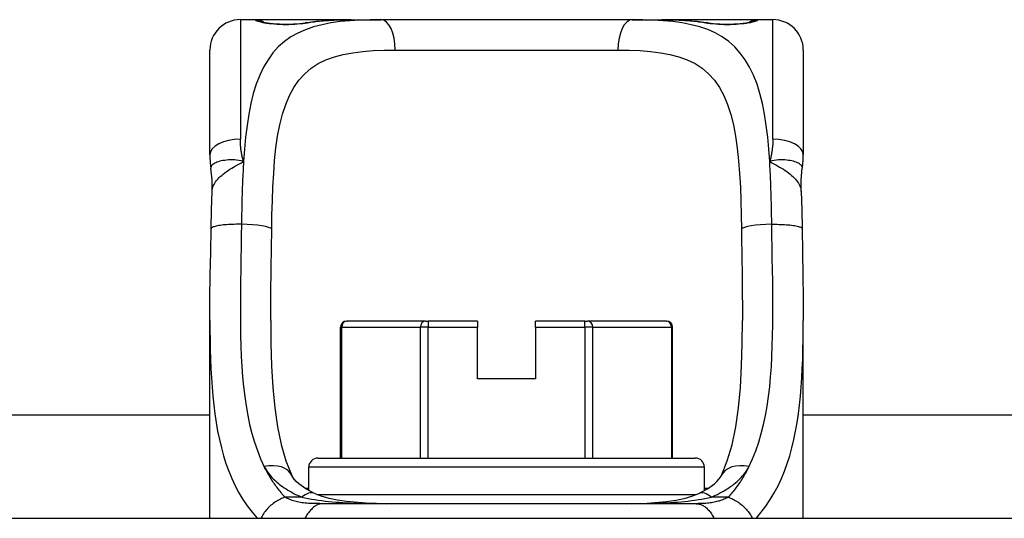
# Model space of a CAD drawing. Header units: inches. Extents: x 20 to 683, y 61 to 320.
# Tile 9 of 256: x 55.619 to 56.893, y 61.984 to 62.629. Entities that reach past the tile are written whole.
import ezdxf

# ---------------------------------------------------------------- set-up
doc = ezdxf.new("R2010")
doc.units = ezdxf.units.IN
doc.header["$MEASUREMENT"] = 0
doc.layers.add('Visible Edges(ANSI)', color=7, linetype='Continuous', lineweight=25)
doc.layers.add('Visible Tangent Edges(ANSI)', color=7, linetype='Continuous', lineweight=25)

msp = doc.modelspace()

# ---------------------------------------------------------------- linework, layer by layer
at = {"layer": 'Visible Edges(ANSI)'}
for p, q in [((55.9245, 62.6285), (55.9049, 62.6285)), ((56.0484, 62.6285), (55.9245, 62.6285)), ((56.0484, 62.6285), (56.0867, 62.6285)), ((56.412, 62.6285), (56.0867, 62.6285)), ((56.412, 62.6285), (56.4503, 62.6285)), ((56.5741, 62.6285), (56.4503, 62.6285)), ((56.5938, 62.6285), (56.5741, 62.6285)), ((55.8655, 62.4538), (55.8655, 62.5892)), ((56.6332, 62.5892), (56.6332, 62.4538)), ((55.8655, 61.9836), (55.8655, 62.2396)), ((56.0345, 62.0616), (56.0345, 62.2309)), ((56.0424, 62.2388), (56.0429, 62.2388)), ((56.1446, 62.2388), (56.0429, 62.2388)), ((56.1446, 62.2388), (56.148, 62.2388)), ((56.2119, 62.2388), (56.148, 62.2388)), ((56.2119, 62.2388), (56.2119, 62.2309)), ((56.2119, 62.164), (56.2119, 62.2309)), ((56.3507, 62.2388), (56.2867, 62.2388)), ((56.2867, 62.2309), (56.2867, 62.2388)), ((56.2867, 62.2309), (56.2867, 62.164)), ((56.3507, 62.2388), (56.3541, 62.2388)), ((56.4558, 62.2388), (56.3541, 62.2388)), ((56.4558, 62.2388), (56.4563, 62.2388)), ((56.4641, 62.0616), (56.4641, 62.2309)), ((56.6332, 61.9836), (56.6332, 62.2396)), ((56.2867, 62.164), (56.2119, 62.164)), ((46.8122, 62.1176), (55.8655, 62.1176)), ((56.6332, 62.1176), (65.6865, 62.1176)), ((56.0052, 62.0616), (56.4934, 62.0616)), ((55.9934, 62.0195), (55.9934, 62.0498)), ((56.5052, 62.0195), (56.5052, 62.0498)), ((56.4948, 62.0025), (56.0104, 62.0025)), ((65.2068, 61.9836), (47.2918, 61.9836))]:
    msp.add_line(p, q, dxfattribs=at)
at = {"layer": 'Visible Edges(ANSI)', "flags": 128}
for points in [[(55.9325, 62.626), (55.9331, 62.6258), (55.9348, 62.6254), (55.94, 62.6245), (55.9472, 62.6236), (55.9556, 62.623), (55.9646, 62.6228), (55.9736, 62.6231), (55.9818, 62.6237), (55.9887, 62.6246)], [(55.9887, 62.6246), (56.0029, 62.6265), (56.0177, 62.6277), (56.0328, 62.6283), (56.0484, 62.6285)], [(56.4503, 62.6285), (56.4659, 62.6283), (56.481, 62.6277), (56.4958, 62.6265), (56.51, 62.6246)], [(56.51, 62.6246), (56.5169, 62.6237), (56.5252, 62.6231), (56.5341, 62.6228), (56.5432, 62.623), (56.5515, 62.6236), (56.5587, 62.6245), (56.5639, 62.6254), (56.5656, 62.6258), (56.5662, 62.626)], [(55.8655, 62.4538), (55.8655, 62.4531), (55.8655, 62.4524), (55.8655, 62.4517), (55.8655, 62.4509), (55.8655, 62.4502), (55.8656, 62.4495), (55.8656, 62.4488), (55.8656, 62.4481), (55.8657, 62.4474), (55.8657, 62.4467), (55.8657, 62.446), (55.8658, 62.4452), (55.8658, 62.4445), (55.8659, 62.4438), (55.866, 62.4431), (55.866, 62.4424), (55.8661, 62.4416), (55.8662, 62.4409), (55.8663, 62.4402), (55.8664, 62.4395), (55.8664, 62.4387), (55.8665, 62.438), (55.8666, 62.4373), (55.8667, 62.4366)], [(56.6319, 62.4366), (56.632, 62.4373), (56.6321, 62.438), (56.6322, 62.4387), (56.6323, 62.4395), (56.6324, 62.4402), (56.6325, 62.4409), (56.6326, 62.4416), (56.6326, 62.4424), (56.6327, 62.4431), (56.6328, 62.4438), (56.6328, 62.4445), (56.6329, 62.4452), (56.6329, 62.446), (56.633, 62.4467), (56.633, 62.4474), (56.6331, 62.4481), (56.6331, 62.4488), (56.6331, 62.4495), (56.6331, 62.4502), (56.6332, 62.4509), (56.6332, 62.4517), (56.6332, 62.4524), (56.6332, 62.4531), (56.6332, 62.4538)], [(55.8683, 62.4063), (55.8682, 62.4215), (55.8667, 62.4366)], [(56.6304, 62.4063), (56.6304, 62.4215), (56.6319, 62.4366)], [(55.8669, 62.3582), (55.8674, 62.3825), (55.8683, 62.4063)], [(56.6304, 62.4063), (56.6312, 62.3825), (56.6317, 62.3582)], [(55.8655, 62.2396), (55.8656, 62.2686), (55.866, 62.2981), (55.8665, 62.328), (55.8669, 62.3582)], [(56.6317, 62.3582), (56.6322, 62.328), (56.6327, 62.2981), (56.6331, 62.2686), (56.6332, 62.2396)], [(55.9442, 62.2396), (55.9444, 62.2097), (55.9452, 62.1807), (55.9468, 62.153), (55.9493, 62.1267), (55.9528, 62.102), (55.9577, 62.0789), (55.9639, 62.0579), (55.9715, 62.0389)], [(56.5272, 62.0389), (56.5348, 62.0578), (56.541, 62.0788), (56.5458, 62.1019), (56.5494, 62.1267), (56.5519, 62.153), (56.5534, 62.1807), (56.5542, 62.2096), (56.5545, 62.2396)], [(56.0008, 62.0158), (55.9895, 62.0218), (55.9806, 62.0281), (55.9772, 62.0312), (55.9746, 62.0342), (55.9727, 62.0368), (55.9715, 62.0389)], [(56.4979, 62.0158), (56.5092, 62.0218), (56.5181, 62.0281), (56.5215, 62.0312), (56.5241, 62.0342), (56.526, 62.0368), (56.5272, 62.0389)], [(56.0944, 62.0025), (56.0675, 62.0031), (56.0423, 62.0053), (56.0306, 62.007), (56.0197, 62.0094), (56.0096, 62.0123), (56.0008, 62.0158)], [(56.4043, 62.0025), (56.4312, 62.0031), (56.4564, 62.0053), (56.4681, 62.0071), (56.4791, 62.0094), (56.4891, 62.0123), (56.4979, 62.0158)]]:
    msp.add_lwpolyline(points, dxfattribs=at)
at = {"layer": 'Visible Edges(ANSI)'}
for centre, radius, start, end in [((55.9049, 62.5892), 0.0394, 90, 180), ((55.9245, 62.6088), 0.0197, 56.88, 90), ((56.5741, 62.6088), 0.0197, 90, 123.12), ((56.5938, 62.5892), 0.0394, 0, 90), ((56.0424, 62.2309), 0.00787, 90, 180), ((56.4563, 62.2309), 0.00787, 0, 90), ((56.0052, 62.0498), 0.0118, 90, 180), ((56.4934, 62.0498), 0.0118, 0, 90)]:
    msp.add_arc(centre, radius, start, end, dxfattribs=at)
at = {"layer": 'Visible Tangent Edges(ANSI)'}
for p, q in [((55.9049, 62.6285), (55.9049, 62.4738)), ((55.9245, 62.6279), (55.9245, 62.6285)), ((56.5741, 62.6285), (56.5741, 62.6279)), ((56.5938, 62.4738), (56.5938, 62.6285)), ((56.1053, 62.5892), (56.3934, 62.5892)), ((56.0361, 62.2309), (56.0345, 62.2309)), ((56.0361, 62.0616), (56.0361, 62.2309)), ((56.0361, 62.2309), (56.1377, 62.2309)), ((56.148, 62.2309), (56.1377, 62.2309)), ((56.1377, 62.2309), (56.1377, 62.0616)), ((56.148, 62.2388), (56.148, 62.2309)), ((56.148, 62.0616), (56.148, 62.2309)), ((56.148, 62.2309), (56.2119, 62.2309)), ((56.2867, 62.2309), (56.3507, 62.2309)), ((56.3507, 62.2309), (56.3507, 62.2388)), ((56.361, 62.2309), (56.3507, 62.2309)), ((56.3507, 62.2309), (56.3507, 62.0616)), ((56.361, 62.0616), (56.361, 62.2309)), ((56.361, 62.2309), (56.4626, 62.2309)), ((56.4641, 62.2309), (56.4626, 62.2309)), ((56.4626, 62.2309), (56.4626, 62.0616)), ((56.5052, 62.0498), (55.9934, 62.0498)), ((55.9934, 62.0222), (55.9887, 62.0222)), ((56.004, 62.0144), (56.4946, 62.0144)), ((56.51, 62.0222), (56.5052, 62.0222)), ((55.9844, 62.0109), (55.9627, 62.0109)), ((56.536, 62.0109), (56.5143, 62.0109))]:
    msp.add_line(p, q, dxfattribs=at)
at = {"layer": 'Visible Tangent Edges(ANSI)', "flags": 128}
for points in [[(56.0867, 62.6285), (56.073, 62.6284), (56.0597, 62.628), (56.0467, 62.6272), (56.0342, 62.626), (56.0221, 62.6243), (56.0106, 62.622), (55.9996, 62.6192), (55.9892, 62.6156), (55.9794, 62.6113), (55.9702, 62.6063), (55.9618, 62.6003), (55.954, 62.5934), (55.947, 62.5855), (55.9407, 62.5768), (55.935, 62.5671), (55.9299, 62.5566), (55.9255, 62.5453), (55.9216, 62.5331), (55.9184, 62.5201), (55.9157, 62.5063), (55.9135, 62.4919), (55.9116, 62.4768), (55.9102, 62.4612), (55.909, 62.445)], [(55.9245, 62.6279), (55.9247, 62.6276), (55.9253, 62.6273), (55.9262, 62.6269), (55.9275, 62.6265), (55.9292, 62.626), (55.9312, 62.6256), (55.9335, 62.6251), (55.9361, 62.6246), (55.9389, 62.6242), (55.942, 62.6238), (55.9453, 62.6234), (55.9488, 62.6231), (55.9525, 62.6228), (55.9563, 62.6226), (55.9601, 62.6225), (55.9639, 62.6224), (55.9678, 62.6225), (55.9716, 62.6226), (55.9754, 62.6228), (55.979, 62.6231), (55.9825, 62.6234), (55.9858, 62.6238), (55.9889, 62.6242), (55.9918, 62.6246)], [(55.9918, 62.6246), (55.9939, 62.625), (55.9961, 62.6253), (55.9983, 62.6256), (56.0005, 62.6259), (56.0027, 62.6262), (56.005, 62.6265), (56.0072, 62.6267), (56.0095, 62.6269), (56.0118, 62.6271), (56.0142, 62.6273), (56.0165, 62.6275), (56.0189, 62.6277), (56.0212, 62.6278), (56.0236, 62.628), (56.026, 62.6281), (56.0284, 62.6282), (56.0309, 62.6283), (56.0333, 62.6283), (56.0358, 62.6284), (56.0383, 62.6284), (56.0408, 62.6285), (56.0433, 62.6285), (56.0458, 62.6285), (56.0484, 62.6285)], [(56.5897, 62.445), (56.5885, 62.4611), (56.5871, 62.4767), (56.5852, 62.4918), (56.583, 62.5062), (56.5803, 62.52), (56.5771, 62.5331), (56.5733, 62.5453), (56.5688, 62.5566), (56.5637, 62.5671), (56.558, 62.5767), (56.5516, 62.5854), (56.5446, 62.5933), (56.5369, 62.6002), (56.5284, 62.6062), (56.5193, 62.6114), (56.5096, 62.6157), (56.4992, 62.6192), (56.4882, 62.6221), (56.4766, 62.6243), (56.4646, 62.626), (56.4521, 62.6272), (56.4391, 62.628), (56.4257, 62.6284), (56.412, 62.6285)], [(56.4503, 62.6285), (56.4529, 62.6285), (56.4554, 62.6285), (56.4579, 62.6285), (56.4604, 62.6284), (56.4629, 62.6284), (56.4653, 62.6283), (56.4678, 62.6283), (56.4702, 62.6282), (56.4727, 62.6281), (56.4751, 62.628), (56.4775, 62.6278), (56.4798, 62.6277), (56.4822, 62.6275), (56.4845, 62.6273), (56.4869, 62.6271), (56.4892, 62.6269), (56.4914, 62.6267), (56.4937, 62.6265), (56.496, 62.6262), (56.4982, 62.6259), (56.5004, 62.6256), (56.5026, 62.6253), (56.5048, 62.625), (56.5069, 62.6246)], [(56.5069, 62.6246), (56.5098, 62.6242), (56.5129, 62.6238), (56.5162, 62.6234), (56.5197, 62.6231), (56.5234, 62.6228), (56.5271, 62.6226), (56.531, 62.6225), (56.5348, 62.6224), (56.5387, 62.6225), (56.5425, 62.6226), (56.5463, 62.6228), (56.5499, 62.6231), (56.5534, 62.6234), (56.5567, 62.6238), (56.5598, 62.6242), (56.5627, 62.6247), (56.5652, 62.6251), (56.5675, 62.6256), (56.5695, 62.626), (56.5711, 62.6265), (56.5724, 62.6269), (56.5734, 62.6273), (56.5739, 62.6276), (56.5741, 62.6279)], [(55.9455, 62.3576), (55.9458, 62.3761), (55.9463, 62.3944), (55.947, 62.4123), (55.948, 62.4297), (55.9492, 62.4466), (55.9509, 62.4627), (55.9531, 62.4781), (55.9559, 62.4927), (55.9593, 62.5063), (55.9635, 62.519), (55.9684, 62.5305), (55.9741, 62.541), (55.9807, 62.5504), (55.9881, 62.5586), (55.9964, 62.5657), (56.0055, 62.5717), (56.0156, 62.5766), (56.0265, 62.5805), (56.0381, 62.5835), (56.0504, 62.5858), (56.0633, 62.5874), (56.0768, 62.5885), (56.0908, 62.589), (56.1053, 62.5892)], [(56.3934, 62.5892), (56.4079, 62.589), (56.422, 62.5885), (56.4355, 62.5874), (56.4484, 62.5858), (56.4607, 62.5836), (56.4723, 62.5805), (56.4831, 62.5766), (56.4932, 62.5717), (56.5023, 62.5657), (56.5106, 62.5585), (56.5181, 62.5502), (56.5246, 62.5409), (56.5304, 62.5304), (56.5353, 62.5188), (56.5395, 62.5061), (56.5429, 62.4924), (56.5456, 62.4778), (56.5478, 62.4624), (56.5495, 62.4462), (56.5508, 62.4294), (56.5518, 62.4121), (56.5524, 62.3943), (56.5529, 62.3761), (56.5532, 62.3576)], [(55.909, 62.445), (55.9086, 62.4462), (55.9083, 62.4474), (55.908, 62.4486), (55.9077, 62.4498), (55.9074, 62.451), (55.9072, 62.4522), (55.9069, 62.4534), (55.9067, 62.4546), (55.9064, 62.4558), (55.9062, 62.457), (55.906, 62.4583), (55.9059, 62.4595), (55.9057, 62.4607), (55.9055, 62.4619), (55.9054, 62.4631), (55.9053, 62.4643), (55.9052, 62.4655), (55.9051, 62.4667), (55.905, 62.4679), (55.905, 62.4691), (55.9049, 62.4703), (55.9049, 62.4714), (55.9049, 62.4726), (55.9049, 62.4738)], [(56.5938, 62.4738), (56.5938, 62.4726), (56.5938, 62.4714), (56.5938, 62.4703), (56.5937, 62.4691), (56.5937, 62.4679), (56.5936, 62.4667), (56.5935, 62.4655), (56.5934, 62.4643), (56.5933, 62.4631), (56.5931, 62.4619), (56.593, 62.4607), (56.5928, 62.4595), (56.5926, 62.4583), (56.5925, 62.457), (56.5922, 62.4558), (56.592, 62.4546), (56.5918, 62.4534), (56.5915, 62.4522), (56.5913, 62.451), (56.591, 62.4498), (56.5907, 62.4486), (56.5904, 62.4474), (56.59, 62.4462), (56.5897, 62.445)], [(55.909, 62.445), (55.906, 62.4458), (55.903, 62.4464), (55.9001, 62.4468), (55.8973, 62.4471), (55.8946, 62.4472), (55.892, 62.4472), (55.8894, 62.4471), (55.8869, 62.4469), (55.8846, 62.4466), (55.8823, 62.4463), (55.8802, 62.4459), (55.8782, 62.4454), (55.8763, 62.4448), (55.8746, 62.4442), (55.8731, 62.4436), (55.8716, 62.4429), (55.8704, 62.4422), (55.8693, 62.4414), (55.8685, 62.4406), (55.8678, 62.4398), (55.8672, 62.439), (55.8669, 62.4382), (55.8667, 62.4374), (55.8667, 62.4366)], [(56.6319, 62.4366), (56.632, 62.4374), (56.6318, 62.4382), (56.6315, 62.439), (56.6309, 62.4398), (56.6302, 62.4406), (56.6293, 62.4414), (56.6283, 62.4422), (56.627, 62.4429), (56.6256, 62.4436), (56.6241, 62.4442), (56.6224, 62.4448), (56.6205, 62.4454), (56.6185, 62.4459), (56.6164, 62.4463), (56.6141, 62.4466), (56.6117, 62.4469), (56.6093, 62.4471), (56.6067, 62.4472), (56.6041, 62.4472), (56.6013, 62.4471), (56.5985, 62.4468), (56.5957, 62.4464), (56.5927, 62.4458), (56.5897, 62.445)], [(55.8683, 62.4063), (55.8685, 62.4081), (55.8688, 62.4099), (55.8693, 62.4117), (55.8699, 62.4135), (55.8708, 62.4152), (55.8717, 62.417), (55.8729, 62.4187), (55.8742, 62.4205), (55.8756, 62.4222), (55.8771, 62.4239), (55.8788, 62.4256), (55.8807, 62.4272), (55.8826, 62.4288), (55.8846, 62.4304), (55.8868, 62.432), (55.889, 62.4335), (55.8913, 62.435), (55.8937, 62.4365), (55.8962, 62.4379), (55.8987, 62.4394), (55.9012, 62.4408), (55.9038, 62.4422), (55.9064, 62.4436), (55.909, 62.445)], [(55.909, 62.445), (55.9088, 62.4418), (55.9086, 62.4385), (55.9084, 62.4353), (55.9083, 62.432), (55.9081, 62.4287), (55.9079, 62.4254), (55.9078, 62.4221), (55.9077, 62.4187), (55.9075, 62.4154), (55.9074, 62.412), (55.9073, 62.4086), (55.9072, 62.4052), (55.9071, 62.4018), (55.907, 62.3984), (55.9069, 62.395), (55.9068, 62.3915), (55.9067, 62.3881), (55.9067, 62.3847), (55.9066, 62.3812), (55.9065, 62.3778), (55.9065, 62.3743), (55.9064, 62.3708), (55.9064, 62.3673), (55.9063, 62.3639)], [(56.5897, 62.445), (56.5923, 62.4436), (56.5949, 62.4422), (56.5975, 62.4408), (56.6, 62.4394), (56.6025, 62.4379), (56.605, 62.4365), (56.6074, 62.435), (56.6097, 62.4335), (56.6119, 62.432), (56.6141, 62.4304), (56.6161, 62.4288), (56.618, 62.4272), (56.6198, 62.4256), (56.6215, 62.4239), (56.6231, 62.4222), (56.6245, 62.4205), (56.6258, 62.4187), (56.627, 62.417), (56.6279, 62.4152), (56.6287, 62.4135), (56.6294, 62.4117), (56.6299, 62.4099), (56.6302, 62.4081), (56.6304, 62.4063)], [(56.5924, 62.3639), (56.5923, 62.3674), (56.5923, 62.3709), (56.5922, 62.3743), (56.5922, 62.3778), (56.5921, 62.3813), (56.592, 62.3847), (56.592, 62.3882), (56.5919, 62.3916), (56.5918, 62.395), (56.5917, 62.3985), (56.5916, 62.4019), (56.5915, 62.4053), (56.5914, 62.4087), (56.5913, 62.412), (56.5912, 62.4154), (56.591, 62.4187), (56.5909, 62.4221), (56.5907, 62.4254), (56.5906, 62.4287), (56.5904, 62.432), (56.5903, 62.4353), (56.5901, 62.4385), (56.5899, 62.4418), (56.5897, 62.445)], [(55.9063, 62.3639), (55.904, 62.3639), (55.9017, 62.3639), (55.8993, 62.3639), (55.8969, 62.3638), (55.8945, 62.3638), (55.892, 62.3637), (55.8897, 62.3635), (55.8873, 62.3634), (55.885, 62.3632), (55.8828, 62.363), (55.8807, 62.3627), (55.8787, 62.3625), (55.8769, 62.3622), (55.8751, 62.3619), (55.8736, 62.3616), (55.8721, 62.3612), (55.8709, 62.3608), (55.8698, 62.3605), (55.8689, 62.3601), (55.8682, 62.3597), (55.8676, 62.3593), (55.8673, 62.3589), (55.867, 62.3586), (55.8669, 62.3582)], [(55.9063, 62.3639), (55.9061, 62.3491), (55.9058, 62.3343), (55.9055, 62.3196), (55.9053, 62.305), (55.9051, 62.2905), (55.9049, 62.2762), (55.9049, 62.2619), (55.9049, 62.2478), (55.905, 62.2339), (55.9052, 62.2201), (55.9055, 62.2065), (55.9061, 62.193), (55.9068, 62.1798), (55.9078, 62.1667), (55.909, 62.1539), (55.9105, 62.1413), (55.9123, 62.1289), (55.9144, 62.1168), (55.9169, 62.1049), (55.9198, 62.0933), (55.9231, 62.0821), (55.9269, 62.0712), (55.9311, 62.0606), (55.9358, 62.0504)], [(55.9442, 62.2396), (55.9442, 62.2444), (55.9442, 62.2492), (55.9443, 62.254), (55.9443, 62.2588), (55.9443, 62.2636), (55.9443, 62.2685), (55.9444, 62.2733), (55.9444, 62.2782), (55.9445, 62.2831), (55.9445, 62.288), (55.9446, 62.2929), (55.9447, 62.2978), (55.9447, 62.3028), (55.9448, 62.3077), (55.9449, 62.3126), (55.9449, 62.3176), (55.945, 62.3226), (55.9451, 62.3276), (55.9452, 62.3325), (55.9452, 62.3375), (55.9453, 62.3425), (55.9454, 62.3475), (55.9454, 62.3526), (55.9455, 62.3576)], [(56.5532, 62.3576), (56.5532, 62.3526), (56.5533, 62.3476), (56.5534, 62.3426), (56.5534, 62.3376), (56.5535, 62.3326), (56.5536, 62.3276), (56.5537, 62.3227), (56.5537, 62.3177), (56.5538, 62.3127), (56.5539, 62.3078), (56.5539, 62.3028), (56.554, 62.2979), (56.5541, 62.293), (56.5541, 62.2881), (56.5542, 62.2832), (56.5542, 62.2783), (56.5543, 62.2734), (56.5543, 62.2685), (56.5544, 62.2637), (56.5544, 62.2588), (56.5544, 62.254), (56.5544, 62.2492), (56.5545, 62.2444), (56.5545, 62.2396)], [(56.5628, 62.0504), (56.5676, 62.0606), (56.5718, 62.0711), (56.5756, 62.082), (56.5789, 62.0932), (56.5818, 62.1048), (56.5843, 62.1166), (56.5864, 62.1288), (56.5882, 62.1412), (56.5897, 62.1538), (56.5909, 62.1666), (56.5919, 62.1796), (56.5926, 62.1929), (56.5931, 62.2063), (56.5935, 62.2199), (56.5937, 62.2337), (56.5938, 62.2476), (56.5938, 62.2618), (56.5937, 62.2761), (56.5936, 62.2905), (56.5934, 62.305), (56.5931, 62.3196), (56.5929, 62.3343), (56.5926, 62.3491), (56.5924, 62.3639)], [(56.5924, 62.3639), (56.5947, 62.3639), (56.597, 62.3639), (56.5994, 62.3639), (56.6018, 62.3638), (56.6042, 62.3638), (56.6066, 62.3637), (56.609, 62.3635), (56.6114, 62.3634), (56.6136, 62.3632), (56.6158, 62.363), (56.618, 62.3627), (56.62, 62.3625), (56.6218, 62.3622), (56.6236, 62.3619), (56.6251, 62.3616), (56.6265, 62.3612), (56.6278, 62.3608), (56.6289, 62.3605), (56.6298, 62.3601), (56.6305, 62.3597), (56.631, 62.3593), (56.6314, 62.3589), (56.6317, 62.3586), (56.6317, 62.3582)], [(55.8655, 62.2396), (55.8655, 62.2269), (55.8657, 62.2143), (55.8659, 62.2018), (55.8662, 62.1894), (55.8667, 62.1772), (55.8674, 62.1652), (55.8682, 62.1533), (55.8692, 62.1415), (55.8704, 62.13), (55.8719, 62.1186), (55.8735, 62.1074), (55.8755, 62.0964), (55.8777, 62.0856), (55.8803, 62.075), (55.8831, 62.0646), (55.8863, 62.0545), (55.8899, 62.0447), (55.8938, 62.0351), (55.8982, 62.0258), (55.903, 62.0167), (55.9082, 62.008), (55.9139, 61.9996), (55.92, 61.9914), (55.9266, 61.9837)], [(56.5721, 61.9836), (56.5787, 61.9914), (56.5848, 61.9995), (56.5905, 62.008), (56.5957, 62.0167), (56.6005, 62.0258), (56.6048, 62.0351), (56.6088, 62.0447), (56.6124, 62.0545), (56.6156, 62.0646), (56.6184, 62.075), (56.621, 62.0856), (56.6232, 62.0964), (56.6251, 62.1074), (56.6268, 62.1186), (56.6283, 62.13), (56.6295, 62.1415), (56.6305, 62.1533), (56.6313, 62.1652), (56.6319, 62.1772), (56.6324, 62.1894), (56.6328, 62.2018), (56.633, 62.2143), (56.6332, 62.2269), (56.6332, 62.2396)], [(55.9627, 62.0109), (55.9614, 62.0124), (55.96, 62.014), (55.9587, 62.0155), (55.9575, 62.017), (55.9562, 62.0186), (55.955, 62.0201), (55.9537, 62.0217), (55.9525, 62.0233), (55.9514, 62.0249), (55.9502, 62.0265), (55.9491, 62.0281), (55.9479, 62.0297), (55.9468, 62.0314), (55.9457, 62.0331), (55.9447, 62.0348), (55.9436, 62.0364), (55.9426, 62.0382), (55.9416, 62.0399), (55.9406, 62.0416), (55.9396, 62.0433), (55.9386, 62.0451), (55.9377, 62.0469), (55.9367, 62.0486), (55.9358, 62.0504)], [(55.9358, 62.0504), (55.9369, 62.0484), (55.9382, 62.0463), (55.9395, 62.0443), (55.9409, 62.0423), (55.9424, 62.0403), (55.944, 62.0384), (55.9457, 62.0366), (55.9474, 62.0347), (55.9493, 62.0329), (55.9512, 62.0312), (55.9532, 62.0295), (55.9552, 62.0278), (55.9573, 62.0262), (55.9595, 62.0246), (55.9617, 62.0231), (55.964, 62.0216), (55.9664, 62.0201), (55.9688, 62.0187), (55.9713, 62.0173), (55.9738, 62.0159), (55.9764, 62.0146), (55.979, 62.0134), (55.9817, 62.0121), (55.9844, 62.0109)], [(56.5143, 62.0109), (56.517, 62.0121), (56.5197, 62.0134), (56.5223, 62.0146), (56.5249, 62.016), (56.5274, 62.0173), (56.5299, 62.0187), (56.5323, 62.0201), (56.5347, 62.0216), (56.537, 62.0231), (56.5392, 62.0247), (56.5414, 62.0262), (56.5435, 62.0279), (56.5456, 62.0295), (56.5475, 62.0312), (56.5494, 62.033), (56.5513, 62.0348), (56.553, 62.0366), (56.5547, 62.0385), (56.5563, 62.0404), (56.5578, 62.0423), (56.5592, 62.0443), (56.5605, 62.0463), (56.5617, 62.0484), (56.5628, 62.0504)], [(56.5628, 62.0504), (56.5619, 62.0486), (56.561, 62.0469), (56.5601, 62.0451), (56.5591, 62.0433), (56.5581, 62.0416), (56.5571, 62.0399), (56.5561, 62.0381), (56.5551, 62.0364), (56.554, 62.0347), (56.5529, 62.033), (56.5518, 62.0314), (56.5507, 62.0297), (56.5496, 62.0281), (56.5485, 62.0265), (56.5473, 62.0248), (56.5461, 62.0232), (56.5449, 62.0217), (56.5437, 62.0201), (56.5425, 62.0185), (56.5412, 62.017), (56.5399, 62.0155), (56.5386, 62.0139), (56.5373, 62.0124), (56.536, 62.0109)], [(55.9627, 62.0109), (55.9612, 62.0104), (55.9597, 62.0098), (55.9581, 62.0092), (55.9566, 62.0085), (55.955, 62.0077), (55.9535, 62.0068), (55.9519, 62.0059), (55.9504, 62.0049), (55.9489, 62.0039), (55.9474, 62.0028), (55.9459, 62.0017), (55.9445, 62.0005), (55.9431, 61.9992), (55.9418, 61.9979), (55.9405, 61.9966), (55.9392, 61.9952), (55.938, 61.9938), (55.9369, 61.9924), (55.9358, 61.991), (55.9348, 61.9895), (55.9339, 61.9881), (55.933, 61.9866), (55.9322, 61.9851), (55.9315, 61.9836)], [(56.0104, 62.0025), (56.0079, 62.0026), (56.0053, 62.0026), (56.0028, 62.0026), (56.0003, 62.0027), (55.9979, 62.0027), (55.9955, 62.0028), (55.9932, 62.003), (55.9909, 62.0031), (55.9887, 62.0033), (55.9866, 62.0035), (55.9846, 62.0038), (55.9826, 62.0041), (55.9807, 62.0044), (55.9789, 62.0048), (55.9771, 62.0052), (55.9753, 62.0057), (55.9736, 62.0062), (55.9719, 62.0068), (55.9703, 62.0074), (55.9687, 62.008), (55.9671, 62.0087), (55.9656, 62.0094), (55.9641, 62.0101), (55.9627, 62.0109)], [(55.9844, 62.0109), (55.9885, 62.01), (55.9927, 62.0092), (55.997, 62.0085), (56.0013, 62.0078), (56.0057, 62.0071), (56.0101, 62.0065), (56.0146, 62.006), (56.0191, 62.0055), (56.0237, 62.0051), (56.0282, 62.0047), (56.0328, 62.0044), (56.0374, 62.0041), (56.042, 62.0038), (56.0467, 62.0035), (56.0514, 62.0033), (56.0561, 62.0031), (56.0608, 62.003), (56.0656, 62.0029), (56.0703, 62.0028), (56.0751, 62.0027), (56.0799, 62.0026), (56.0847, 62.0026), (56.0895, 62.0026), (56.0944, 62.0025)], [(56.0104, 62.0025), (56.0097, 62.0025), (56.0089, 62.0024), (56.008, 62.0023), (56.0072, 62.0021), (56.0063, 62.0018), (56.0054, 62.0015), (56.0045, 62.0011), (56.0036, 62.0006), (56.0026, 62), (56.0017, 61.9994), (56.0007, 61.9987), (55.9997, 61.9979), (55.9988, 61.9971), (55.9978, 61.9962), (55.9968, 61.9952), (55.9958, 61.9942), (55.9948, 61.993), (55.9938, 61.9919), (55.9929, 61.9906), (55.9919, 61.9893), (55.991, 61.988), (55.99, 61.9866), (55.9891, 61.9851), (55.9883, 61.9836)], [(56.4043, 62.0025), (56.4091, 62.0026), (56.414, 62.0026), (56.4188, 62.0026), (56.4236, 62.0027), (56.4284, 62.0028), (56.4332, 62.0029), (56.4379, 62.003), (56.4426, 62.0032), (56.4474, 62.0033), (56.452, 62.0035), (56.4567, 62.0038), (56.4613, 62.0041), (56.466, 62.0044), (56.4705, 62.0047), (56.4751, 62.0051), (56.4796, 62.0055), (56.4841, 62.006), (56.4886, 62.0066), (56.493, 62.0071), (56.4974, 62.0078), (56.5017, 62.0085), (56.506, 62.0092), (56.5102, 62.01), (56.5143, 62.0109)], [(56.536, 62.0109), (56.5347, 62.0102), (56.5333, 62.0095), (56.5319, 62.0088), (56.5305, 62.0082), (56.5291, 62.0076), (56.5276, 62.007), (56.526, 62.0065), (56.5245, 62.006), (56.5229, 62.0056), (56.5213, 62.0052), (56.5196, 62.0048), (56.518, 62.0044), (56.5162, 62.0041), (56.5145, 62.0038), (56.5127, 62.0036), (56.5109, 62.0033), (56.5091, 62.0031), (56.5072, 62.003), (56.5053, 62.0028), (56.5033, 62.0027), (56.5013, 62.0026), (56.4992, 62.0026), (56.497, 62.0026), (56.4948, 62.0025)], [(56.4948, 62.0025), (56.4957, 62.0025), (56.4967, 62.0024), (56.4976, 62.0023), (56.4986, 62.0021), (56.4996, 62.0018), (56.5006, 62.0014), (56.5016, 62.001), (56.5026, 62.0005), (56.5037, 62), (56.5047, 61.9994), (56.5057, 61.9987), (56.5067, 61.9979), (56.5078, 61.997), (56.5088, 61.9961), (56.5098, 61.9951), (56.5108, 61.9941), (56.5117, 61.993), (56.5127, 61.9918), (56.5136, 61.9906), (56.5145, 61.9893), (56.5153, 61.9879), (56.5162, 61.9865), (56.5169, 61.9851), (56.5177, 61.9836)], [(56.536, 62.0109), (56.5375, 62.0104), (56.539, 62.0098), (56.5406, 62.0092), (56.5421, 62.0085), (56.5437, 62.0077), (56.5452, 62.0068), (56.5468, 62.0059), (56.5483, 62.0049), (56.5498, 62.0039), (56.5513, 62.0028), (56.5528, 62.0017), (56.5542, 62.0005), (56.5556, 61.9992), (56.5569, 61.9979), (56.5582, 61.9966), (56.5595, 61.9952), (56.5607, 61.9938), (56.5618, 61.9924), (56.5629, 61.991), (56.5639, 61.9895), (56.5648, 61.9881), (56.5657, 61.9866), (56.5665, 61.9851), (56.5672, 61.9836)]]:
    msp.add_lwpolyline(points, dxfattribs=at)
at = {"layer": 'Visible Tangent Edges(ANSI)'}
for centre, major_axis, ratio, start_param, end_param in [((55.9245, 62.6083), (0.0197, 0), 0.998051, 1.091081, 1.570796), ((55.9918, 62.6052), (-0.0031, 0.0194), 0.702907, 6.061108, 6.283185), ((56.0867, 62.5892), (0, 0.0394), 0.472046, 4.712389, 6.283185), ((56.412, 62.5892), (0, 0.0394), 0.472046, 0, 1.570796), ((56.5069, 62.6052), (0.0031, 0.0194), 0.702907, 0, 0.222077), ((56.5741, 62.6083), (0.0197, 0), 0.998051, 1.570796, 2.050029), ((55.9049, 62.4538), (-0.0394, 0), 0.508749, 4.712389, 6.283185), ((56.5938, 62.4538), (0.0394, 0), 0.508749, 0, 1.570796), ((55.9063, 62.3576), (0.0394, -0.0006), 0.159697, 0.093172, 1.573179), ((56.5924, 62.3576), (-0.0394, -0.0006), 0.159697, 4.710006, 6.190013), ((56.0429, 62.2309), (0, 0.00787), 0.871957, 0, 1.570796), ((56.1446, 62.2309), (0, 0.00787), 0.871957, 0, 1.570796), ((56.3541, 62.2309), (0, 0.00787), 0.871957, 4.712389, 6.283185), ((56.4558, 62.2309), (0, 0.00787), 0.871957, 4.712389, 6.283185), ((55.9358, 62.0222), (0.0357, 0.0167), 0.681178, 0, 1.262291), ((56.5628, 62.0222), (-0.0357, 0.0167), 0.681178, 5.020894, 6.283185), ((55.9844, 61.98), (0.0164, 0.0358), 0.468903, 0, 0.773908), ((56.5143, 61.98), (-0.0164, 0.0358), 0.468903, 5.509277, 6.283185)]:
    msp.add_ellipse(centre, major_axis=major_axis, ratio=ratio, start_param=start_param, end_param=end_param, dxfattribs=at)

doc.saveas('drawing.dxf')
